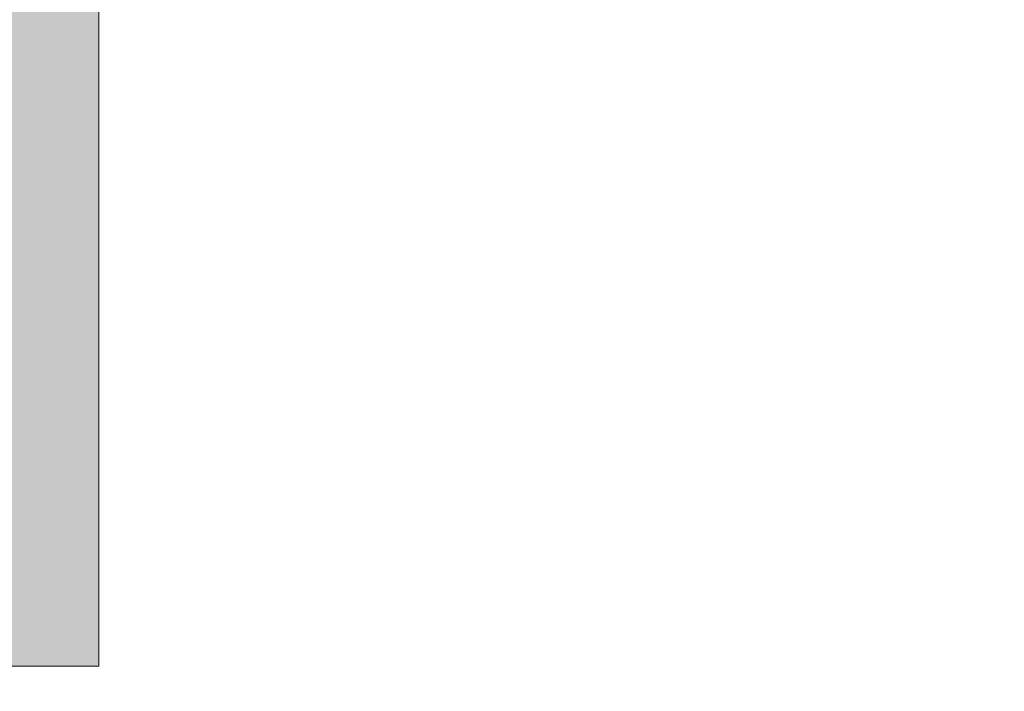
# Model space of a CAD drawing. Header units: inches. Extents: x 15 to 546804, y -66 to 267312.
# Tile 229 of 256: x 418186 to 418577, y 128996 to 129263. Entities that reach past the tile are written whole.
import ezdxf

# ---------------------------------------------------------------- set-up
doc = ezdxf.new("R2010")
doc.units = ezdxf.units.IN
doc.header["$MEASUREMENT"] = 0

msp = doc.modelspace()

# ---------------------------------------------------------------- hatches: boundary and pattern name
at = {"lineweight": 20}
h = msp.add_hatch(color=7, dxfattribs=at)
h.dxf.hatch_style = 1
h.paths.add_polyline_path([(420817.11, 129105.71), (419367.11, 129105.71), (419367.11, 129005.72), (419793.13, 129005.72), (420817.11, 129005.71)])
h.paths.add_polyline_path([(419367.11, 129105.71), (419317.11, 129105.71), (419317.11, 129005.72), (419367.11, 129005.72)])
h.paths.add_polyline_path([(419317.11, 129105.71), (419217.11, 129105.71), (419217.11, 129005.72), (419317.11, 129005.72)])
h.paths.add_polyline_path([(419793.13, 129005.71), (419367.11, 129005.71), (419367.11, 129005.71), (419317.11, 129005.71), (419217.11, 129005.71), (419217.11, 128649.72), (419793.13, 128649.72)])
h.paths.add_polyline_path([(419367.11, 129455.71), (419317.11, 129455.71), (419317.11, 129105.71), (419367.11, 129105.71)])
h.paths.add_polyline_path([(418217.11, 129455.71), (418167.11, 129455.71), (418167.11, 129005.71), (418167.11, 129005.71), (418217.11, 129005.71)])

# ---------------------------------------------------------------- linework, layer by layer
at = {"color": 7, "lineweight": 20}
for p, q in [((418217.11, 129455.71, 300), (418217.11, 129005.71, 300)), ((418217.11, 129455.71, 2934.17), (418217.11, 129005.71, 2934.17)), ((418167.11, 129005.71, 300), (418217.11, 129005.71, 300)), ((418217.11, 129005.71, 300), (418217.11, 129005.71, 2934.17))]:
    msp.add_line(p, q, dxfattribs=at)
for points, invisible_edges in [([(418167.11, 129005.71, 300), (418167.11, 129455.71, 300), (418217.11, 129005.71, 300)], 2), ([(418217.11, 129455.71, 300), (418217.11, 129005.71, 300), (418167.11, 129455.71, 300)], 2), ([(418217.11, 129455.71, 300), (418217.11, 129455.71, 2934.17), (418217.11, 129005.71, 300)], 2), ([(418217.11, 129005.71, 2934.17), (418217.11, 129005.71, 300), (418217.11, 129455.71, 2934.17)], 2), ([(420824.22, 125705.71, 300), (417217.11, 125905.71, 300), (420824.22, 129105.71, 300)], 3)]:
    msp.add_3dface(points, dxfattribs=dict(at, invisible_edges=invisible_edges))

doc.saveas('drawing.dxf')
